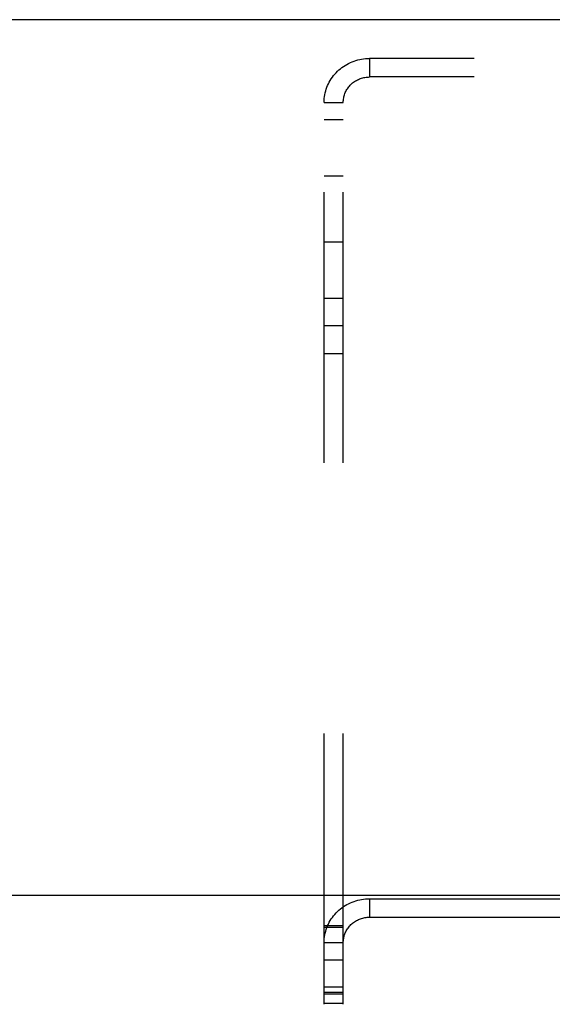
# Model space of a CAD drawing. Header units: inches. Extents: x 0 to 267, y 0 to 173.
# Tile 94 of 104: x 113.84 to 116.73, y 120.88 to 126.22. Entities that reach past the tile are written whole.
import ezdxf

# ---------------------------------------------------------------- set-up
doc = ezdxf.new("R2010")
doc.units = ezdxf.units.IN
doc.header["$LTSCALE"] = 14.696721
doc.header["$MEASUREMENT"] = 0
doc.linetypes.add('HIDDEN', pattern=[0.2, 0.1, -0.1])
doc.layers.get('0').update_dxf_attribs({"linetype": 'CONTINUOUS'})
doc.layers.add('DEFAULT_2', color=8, linetype='HIDDEN')
doc.layers.add('DIMENSIONS', color=7, linetype='CONTINUOUS')
doc.styles.get("Standard").update_dxf_attribs({"font": 'arial.ttf'})
doc.dimstyles.new('DIMSTYLE_1', dxfattribs={"dimtxt": 1.178881, "dimasz": 1.571842, "dimexe": 0.09, "dimexo": 0.07, "dimgap": 0.0375, "dimtad": 0, "dimtih": 1, "dimtoh": 1, "dimzin": 4, "dimdsep": 46, "dimtxsty": 'Standard', "dimblk": '_FILLED', "dimblk1": '_FILLED', "dimblk2": '_FILLED', "dimcen": 0.09, "dimazin": 1, "dimtfac": 1, "dimtofl": 0, "dimtmove": 0, "dimatfit": 3, "dimldrblk": '_FILLED', "dimfxl": 0, "dimtolj": 1, "dimtzin": 4, "dimarcsym": 0})

# ---------------------------------------------------------------- blocks, each defined once
blk = doc.blocks.new('_FILLED')
at = {"color": 0, "linetype": 'ByBlock'}
blk.add_solid([(0, 0), (-1, 0.2), (-1, -0.2)], dxfattribs=at)
blk = doc.blocks.new('*D18')
at = {"layer": 'DIMENSIONS', "color": 2, "linetype": 'Continuous'}
for p, q in [((118.2164, 102.9079), (118.2164, 100.1857)), ((118.2164, 101.6003), (115.0728, 101.6003)), ((119.5914, 101.6003), (122.6694, 101.6003))]:
    blk.add_line(p, q, dxfattribs=at)
at = {"layer": 'DIMENSIONS', "color": 2, "linetype": 'Continuous', "xscale": 1.5718418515, "yscale": 1.5718418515, "zscale": 1.5718418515}
blk.add_blockref('_FILLED', (118.2164, 101.6003), dxfattribs=at)
at = {"layer": 'DIMENSIONS', "color": 2, "linetype": 'Continuous', "xscale": 1.5718418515, "yscale": 1.5718418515, "zscale": 1.5718418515, "rotation": 180}
blk.add_blockref('_FILLED', (119.5914, 101.6003), dxfattribs=at)
at = {"layer": 'DIMENSIONS', "color": 2, "linetype": 'Continuous', "insert": (124.8606, 102.1898), "char_height": 1.17888, "width": 3.203577, "attachment_point": 2, "line_spacing_factor": 0.9}
blk.add_mtext('1.37', dxfattribs=at)

msp = doc.modelspace()

# ---------------------------------------------------------------- linework, layer by layer
at = {"color": 7, "linetype": 'Continuous'}
for p, q in [((117.1814, 126.2226), (49.0014, 126.2226)), ((48.1283, 121.4691), (116.8045, 121.4691))]:
    msp.add_line(p, q, dxfattribs=at)
at = {"layer": 'DEFAULT_2', "color": 8, "linetype": 'HIDDEN'}
for p, q in [((115.7339, 126.012), (115.7339, 125.9116)), ((119.2409, 126.012), (115.7339, 126.012)), ((119.2409, 125.9116), (115.7339, 125.9116)), ((115.4874, 120.8771), (115.4874, 125.7739)), ((115.4874, 125.7739), (115.5914, 125.7739)), ((115.5914, 120.8771), (115.5914, 125.7739)), ((115.5914, 125.6788), (115.4874, 125.6788)), ((115.5914, 125.3726), (115.4874, 125.3726)), ((115.4874, 125.0167), (115.5914, 125.0167)), ((115.4874, 124.7105), (115.5914, 124.7105)), ((115.5914, 124.5608), (115.4874, 124.5608)), ((115.5914, 124.4077), (115.4874, 124.4077)), ((115.7339, 121.4503), (115.7339, 121.3499)), ((115.7339, 121.4503), (119.2409, 121.4503)), ((115.7339, 121.3499), (119.2409, 121.3499)), ((115.4874, 121.3047), (115.5914, 121.3047)), ((115.4874, 121.2962), (115.5914, 121.2962)), ((115.4874, 121.2122), (115.5914, 121.2122)), ((115.4874, 121.1194), (115.5914, 121.1194)), ((115.5914, 121.1171), (115.4874, 121.1171)), ((115.5914, 120.9697), (115.4874, 120.9697)), ((115.5914, 120.9403), (115.4874, 120.9403)), ((115.5914, 120.9318), (115.4874, 120.9318)), ((115.5914, 120.8813), (115.4874, 120.8813))]:
    msp.add_line(p, q, dxfattribs=at)
for points in [[(115.4874, 125.7739), (115.4877, 125.7843), (115.4884, 125.7947), (115.4895, 125.805), (115.4912, 125.8153), (115.4933, 125.8255), (115.4958, 125.8356), (115.4989, 125.8455), (115.5023, 125.8554), (115.5062, 125.8651), (115.5105, 125.8746), (115.5153, 125.8839), (115.5205, 125.893), (115.526, 125.9018), (115.532, 125.9105), (115.5384, 125.9189), (115.5451, 125.927), (115.5522, 125.9348), (115.5596, 125.9423), (115.5674, 125.9495), (115.5755, 125.9563), (115.5839, 125.9628), (115.5925, 125.969), (115.6015, 125.9747), (115.6107, 125.9801), (115.6201, 125.9851), (115.6298, 125.9897), (115.6396, 125.9939), (115.6496, 125.9977), (115.6598, 126.001), (115.6701, 126.0039), (115.6806, 126.0064), (115.6911, 126.0084), (115.7017, 126.01), (115.7124, 126.0111), (115.7232, 126.0118), (115.7339, 126.012)], [(115.5914, 125.7739), (115.5916, 125.7799), (115.592, 125.7859), (115.5927, 125.7919), (115.5936, 125.7978), (115.5948, 125.8037), (115.5963, 125.8096), (115.598, 125.8153), (115.6, 125.821), (115.6023, 125.8266), (115.6048, 125.8321), (115.6075, 125.8375), (115.6105, 125.8427), (115.6137, 125.8479), (115.6172, 125.8529), (115.6209, 125.8577), (115.6248, 125.8624), (115.6289, 125.8669), (115.6332, 125.8713), (115.6377, 125.8754), (115.6423, 125.8794), (115.6472, 125.8831), (115.6522, 125.8867), (115.6574, 125.89), (115.6627, 125.8931), (115.6681, 125.896), (115.6737, 125.8987), (115.6794, 125.9011), (115.6852, 125.9033), (115.6911, 125.9052), (115.6971, 125.9069), (115.7031, 125.9083), (115.7092, 125.9095), (115.7153, 125.9104), (115.7215, 125.9111), (115.7277, 125.9114), (115.7339, 125.9116)], [(115.4874, 121.2122), (115.4877, 121.2226), (115.4884, 121.233), (115.4895, 121.2433), (115.4912, 121.2536), (115.4933, 121.2638), (115.4958, 121.2739), (115.4989, 121.2839), (115.5023, 121.2937), (115.5062, 121.3034), (115.5105, 121.3129), (115.5153, 121.3222), (115.5205, 121.3313), (115.526, 121.3402), (115.532, 121.3488), (115.5384, 121.3572), (115.5451, 121.3653), (115.5522, 121.3731), (115.5596, 121.3806), (115.5674, 121.3878), (115.5755, 121.3946), (115.5839, 121.4011), (115.5925, 121.4073), (115.6015, 121.4131), (115.6107, 121.4185), (115.6201, 121.4234), (115.6298, 121.428), (115.6396, 121.4322), (115.6496, 121.436), (115.6598, 121.4393), (115.6701, 121.4422), (115.6806, 121.4447), (115.6911, 121.4467), (115.7017, 121.4483), (115.7124, 121.4494), (115.7232, 121.4501), (115.7339, 121.4503)], [(115.5914, 121.2122), (115.5916, 121.2183), (115.592, 121.2242), (115.5927, 121.2302), (115.5936, 121.2362), (115.5948, 121.242), (115.5963, 121.2479), (115.598, 121.2536), (115.6, 121.2593), (115.6023, 121.2649), (115.6048, 121.2704), (115.6075, 121.2758), (115.6105, 121.2811), (115.6137, 121.2862), (115.6172, 121.2912), (115.6209, 121.296), (115.6248, 121.3007), (115.6289, 121.3052), (115.6332, 121.3096), (115.6377, 121.3137), (115.6423, 121.3177), (115.6472, 121.3214), (115.6522, 121.325), (115.6574, 121.3283), (115.6627, 121.3315), (115.6681, 121.3343), (115.6737, 121.337), (115.6794, 121.3394), (115.6852, 121.3416), (115.6911, 121.3435), (115.6971, 121.3452), (115.7031, 121.3466), (115.7092, 121.3478), (115.7153, 121.3487), (115.7215, 121.3494), (115.7277, 121.3498), (115.7339, 121.3499)]]:
    msp.add_lwpolyline(points, dxfattribs=at)

# ---------------------------------------------------------------- dimensions: what is measured, and where the dimension line sits
at = {"layer": 'DIMENSIONS', "color": 2, "linetype": 'Continuous'}
dim = msp.add_linear_dim(base=(118.21644, 101.60031), p1=(119.59143, 121.37849), p2=(118.21644, 100.11566), angle=180, dimstyle='DIMSTYLE_1', dxfattribs=at)
dim.commit()
dim.dimension.update_dxf_attribs({"geometry": '*D18', "text_midpoint": (124.91164, 101.59374), "dimtype": 160})

doc.saveas('drawing.dxf')
